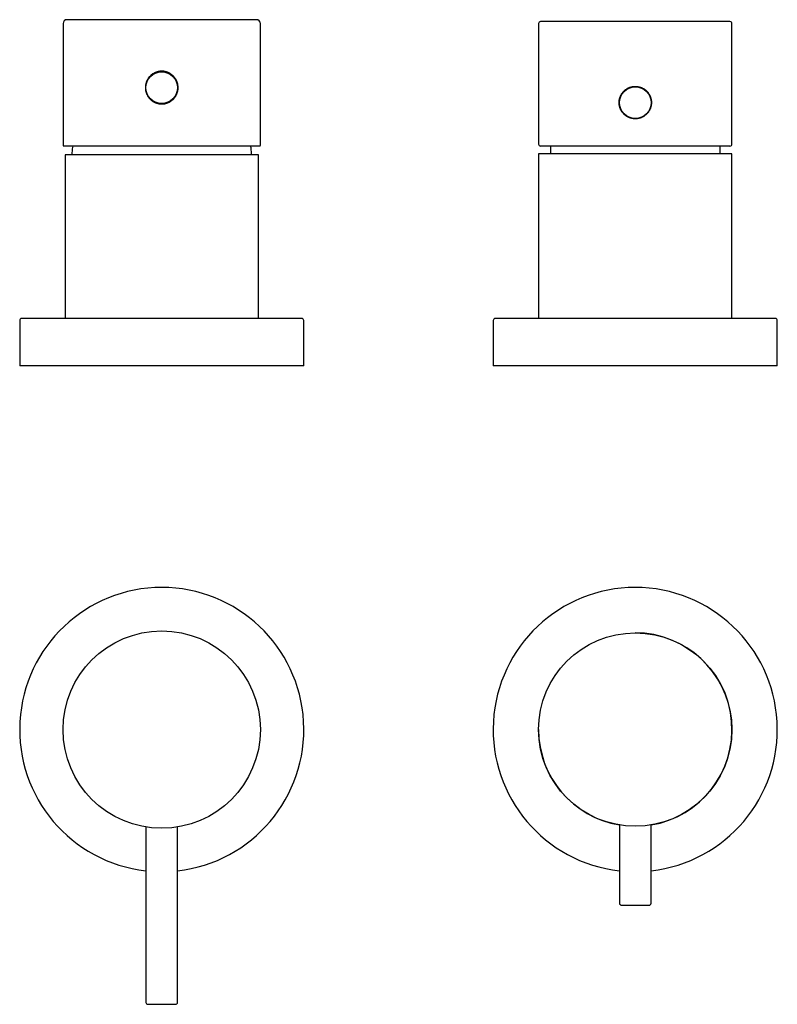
# Model space of a CAD drawing. Header units: millimetres. Extents: x 7 to 1076, y 12 to 702.
# Tile 4 of 23: x 303 to 495, y 341 to 591. Entities that reach past the tile are written whole.
import ezdxf

# ---------------------------------------------------------------- set-up
doc = ezdxf.new("R2010")
doc.units = ezdxf.units.MM

msp = doc.modelspace()

# ---------------------------------------------------------------- linework, layer by layer
at = {"color": 7, "linetype": 'Continuous', "lineweight": 30}
for p, q in [((314, 589.7), (314, 559)), ((339, 590.7), (315, 590.7)), ((363, 590.7), (339, 590.7)), ((364, 559), (364, 589.7)), ((434.5, 589.7), (434.5, 559.2)), ((483, 590.2), (435, 590.2)), ((483.5, 559.2), (483.5, 589.7)), ((314, 558.98), (314, 559)), ((364, 559), (364, 558.98)), ((363.78, 558.7), (314.22, 558.7)), ((314.5, 556.5), (314.5, 515)), ((339, 556.5), (314.5, 556.5)), ((363.5, 556.5), (339, 556.5)), ((363.5, 515), (363.5, 556.5)), ((434.5, 556.7), (434.5, 515)), ((459, 556.7), (434.5, 556.7)), ((483, 558.7), (435, 558.7)), ((437.5, 558.7), (437.5, 556.7)), ((483.5, 556.7), (459, 556.7)), ((480.5, 556.7), (480.5, 558.7)), ((483.5, 515), (483.5, 556.7)), ((303, 514.5), (303, 503)), ((339, 515), (303.5, 515)), ((374.5, 515), (339, 515)), ((375, 503), (375, 514.5)), ((423, 514.5), (423, 503)), ((459, 515), (423.5, 515)), ((494.5, 515), (459, 515)), ((495, 503), (495, 514.5)), ((339, 503), (303, 503)), ((375, 503), (339, 503)), ((459, 503), (423, 503)), ((495, 503), (459, 503)), ((455, 386.69), (455, 366.86)), ((463, 366.86), (463, 386.69)), ((335, 386.19), (335, 341.76)), ((343, 341.76), (343, 386.19)), ((455.5, 366.36), (462.5, 366.36)), ((335.5, 341.26), (342.5, 341.26))]:
    msp.add_line(p, q, dxfattribs=at)
for centre, radius in [((339, 573.5), 4), ((459, 569.7), 4), ((339, 410.86), 25), ((459, 410.86), 24.5)]:
    msp.add_circle(centre, radius, dxfattribs=at)
for centre, radius, start, end in [((315, 589.7), 1, 90, 180), ((363, 589.7), 1, 0, 90), ((435, 589.7), 0.5, 90, 180), ((483, 589.7), 0.5, 0, 90), ((435, 559.2), 0.5, 180, 270), ((483, 559.2), 0.5, 270, 0), ((316.43, 556.7), 0.2, 176.9566, 270), ((361.57, 556.7), 0.2, 270, 3.0434), ((303.5, 514.5), 0.5, 90, 180), ((374.5, 514.5), 0.5, 0, 90), ((423.5, 514.5), 0.5, 90, 180), ((494.5, 514.5), 0.5, 0, 90), ((339, 410.86), 36, 276.3794, 263.6206), ((459, 410.86), 36, 276.3794, 263.6206), ((459, 410.86), 24.5, 279.3965, 90), ((459, 410.86), 24.5, 180, 260.6035), ((455.5, 366.86), 0.5, 180, 270), ((462.5, 366.86), 0.5, 270, 0), ((335.5, 341.76), 0.5, 180, 270), ((342.5, 341.76), 0.5, 270, 0)]:
    msp.add_arc(centre, radius, start, end, dxfattribs=at)
for points, knots in [([(337.01, 569.86), (336.93, 569.9), (336.77, 570), (336.54, 570.16), (336.32, 570.33), (336.11, 570.52), (335.91, 570.72), (335.73, 570.94), (335.57, 571.16), (335.42, 571.4), (335.28, 571.65), (335.17, 571.9), (335.07, 572.17), (334.99, 572.43), (334.92, 572.71), (334.88, 572.99), (334.85, 573.26), (334.85, 573.54), (334.86, 573.82), (334.89, 574.1), (334.94, 574.37), (335.01, 574.64), (335.09, 574.9), (335.19, 575.16), (335.31, 575.41), (335.45, 575.65), (335.6, 575.88), (335.76, 576.1), (335.95, 576.31), (336.14, 576.51), (336.35, 576.7), (336.57, 576.87), (336.8, 577.02), (337.05, 577.16), (337.3, 577.29), (337.56, 577.39), (337.83, 577.48), (338.1, 577.55), (338.38, 577.6), (338.65, 577.64), (338.93, 577.65), (339.21, 577.65), (339.49, 577.62), (339.76, 577.58), (340.03, 577.52), (340.3, 577.44), (340.55, 577.35), (340.78, 577.25), (341, 577.14), (341.23, 577), (341.46, 576.84), (341.68, 576.67), (341.89, 576.48), (342.09, 576.28), (342.27, 576.06), (342.43, 575.83), (342.58, 575.6), (342.72, 575.35), (342.83, 575.09), (342.93, 574.83), (343.01, 574.56), (343.08, 574.29), (343.12, 574.01), (343.15, 573.73), (343.15, 573.45), (343.14, 573.18), (343.11, 572.9), (343.06, 572.63), (342.99, 572.36), (342.91, 572.1), (342.81, 571.84), (342.69, 571.59), (342.55, 571.35), (342.4, 571.12), (342.24, 570.89), (342.05, 570.68), (341.86, 570.48), (341.65, 570.3), (341.43, 570.13), (341.2, 569.97), (340.95, 569.83), (340.7, 569.71), (340.44, 569.6), (340.17, 569.51), (339.9, 569.44), (339.62, 569.39), (339.35, 569.36), (339.07, 569.35), (338.79, 569.35), (338.51, 569.37), (338.24, 569.42), (337.97, 569.48), (337.7, 569.55), (337.45, 569.64), (337.22, 569.75), (337.08, 569.82), (337.01, 569.86)], [0, 0, 0, 0, 0.0107556, 0.0215479, 0.0323529, 0.0431455, 0.0539014, 0.0646573, 0.0754503, 0.0862555, 0.0970479, 0.1078034, 0.1185346, 0.1293034, 0.1400848, 0.150853, 0.1615837, 0.1721808, 0.1828143, 0.1934602, 0.204094, 0.2146913, 0.2252531, 0.2358501, 0.2464593, 0.2570569, 0.2676192, 0.2782976, 0.2890119, 0.2997384, 0.3104527, 0.3211311, 0.3318977, 0.3427016, 0.3535179, 0.3643212, 0.3750872, 0.3857768, 0.3965038, 0.4072433, 0.41797, 0.4286593, 0.439229, 0.4498345, 0.4604525, 0.4710585, 0.4816286, 0.4908143, 0.5, 0.5107556, 0.5215479, 0.5323529, 0.5431455, 0.5539014, 0.5646573, 0.5754503, 0.5862555, 0.5970479, 0.6078034, 0.6185346, 0.6293034, 0.6400848, 0.650853, 0.6615837, 0.6721808, 0.6828143, 0.6934602, 0.704094, 0.7146913, 0.7252531, 0.7358501, 0.7464593, 0.7570569, 0.7676192, 0.7782976, 0.7890119, 0.7997384, 0.8104527, 0.8211311, 0.8318977, 0.8427016, 0.8535179, 0.8643212, 0.8750872, 0.8857768, 0.8965038, 0.9072433, 0.91797, 0.9286593, 0.939229, 0.9498345, 0.9604525, 0.9710585, 0.9816286, 0.9908143, 1, 1, 1, 1]), ([(459, 565.6), (459.08, 565.6), (459.23, 565.6), (459.45, 565.62), (459.68, 565.65), (459.9, 565.7), (460.13, 565.75), (460.35, 565.82), (460.56, 565.9), (460.76, 566), (460.97, 566.1), (461.16, 566.21), (461.36, 566.34), (461.54, 566.48), (461.72, 566.63), (461.88, 566.78), (462.04, 566.95), (462.19, 567.12), (462.33, 567.31), (462.46, 567.5), (462.58, 567.7), (462.69, 567.9), (462.78, 568.11), (462.87, 568.32), (462.94, 568.55), (463, 568.77), (463.04, 569), (463.07, 569.22), (463.09, 569.45), (463.1, 569.68), (463.1, 569.91), (463.08, 570.14), (463.05, 570.37), (463, 570.59), (462.95, 570.81), (462.88, 571.03), (462.8, 571.24), (462.71, 571.45), (462.61, 571.65), (462.49, 571.85), (462.37, 572.04), (462.23, 572.22), (462.09, 572.4), (461.94, 572.56), (461.79, 572.71), (461.64, 572.84), (461.48, 572.97), (461.31, 573.09), (461.14, 573.2), (460.96, 573.3), (460.77, 573.4), (460.56, 573.49), (460.35, 573.57), (460.13, 573.64), (459.9, 573.7), (459.68, 573.74), (459.45, 573.78), (459.23, 573.79), (459, 573.8), (458.77, 573.79), (458.55, 573.78), (458.32, 573.75), (458.1, 573.7), (457.87, 573.64), (457.65, 573.57), (457.44, 573.49), (457.24, 573.4), (457.03, 573.3), (456.84, 573.18), (456.64, 573.06), (456.46, 572.92), (456.28, 572.77), (456.12, 572.62), (455.96, 572.45), (455.81, 572.28), (455.67, 572.09), (455.54, 571.9), (455.42, 571.7), (455.31, 571.5), (455.22, 571.29), (455.13, 571.07), (455.06, 570.85), (455, 570.63), (454.96, 570.4), (454.93, 570.18), (454.91, 569.95), (454.9, 569.72), (454.9, 569.48), (454.92, 569.25), (454.95, 569.03), (455, 568.81), (455.05, 568.59), (455.12, 568.37), (455.2, 568.16), (455.29, 567.95), (455.39, 567.74), (455.51, 567.55), (455.63, 567.36), (455.77, 567.17), (455.91, 567), (456.06, 566.83), (456.21, 566.69), (456.36, 566.56), (456.52, 566.43), (456.69, 566.31), (456.86, 566.2), (457.04, 566.1), (457.23, 566), (457.44, 565.91), (457.65, 565.82), (457.87, 565.76), (458.1, 565.7), (458.32, 565.65), (458.55, 565.62), (458.77, 565.6), (458.92, 565.6), (459, 565.6)], [0, 0, 0, 0, 0.0087342, 0.0174753, 0.0262095, 0.0351995, 0.0441969, 0.053187, 0.0619205, 0.0706606, 0.0793942, 0.0883772, 0.0973673, 0.1063504, 0.1151586, 0.1239735, 0.1327817, 0.1418425, 0.1509105, 0.1599713, 0.1688305, 0.1776965, 0.1865557, 0.1956769, 0.2048057, 0.2139268, 0.2227028, 0.2314856, 0.2402616, 0.2492979, 0.2583418, 0.2673781, 0.2760662, 0.284761, 0.2934492, 0.3023874, 0.3113327, 0.320271, 0.3290035, 0.3377427, 0.3464752, 0.3554552, 0.3644423, 0.3734223, 0.3811795, 0.3889412, 0.3966984, 0.4046265, 0.4125595, 0.4204875, 0.4292203, 0.4379598, 0.4466925, 0.4556773, 0.4646693, 0.473654, 0.4824337, 0.4912203, 0.5, 0.5087342, 0.5174753, 0.5262095, 0.5351995, 0.5441969, 0.553187, 0.5619205, 0.5706606, 0.5793942, 0.5883772, 0.5973673, 0.6063504, 0.6151586, 0.6239735, 0.6327817, 0.6418425, 0.6509105, 0.6599713, 0.6688305, 0.6776965, 0.6865557, 0.6956769, 0.7048057, 0.7139268, 0.7227028, 0.7314856, 0.7402616, 0.7492979, 0.7583418, 0.7673781, 0.7760662, 0.784761, 0.7934492, 0.8023874, 0.8113327, 0.820271, 0.8290035, 0.8377427, 0.8464752, 0.8554552, 0.8644423, 0.8734223, 0.8811795, 0.8889412, 0.8966984, 0.9046265, 0.9125595, 0.9204875, 0.9292203, 0.9379598, 0.9466925, 0.9556773, 0.9646693, 0.973654, 0.9824337, 0.9912203, 1, 1, 1, 1]), ([(314, 558.98), (314, 558.97), (314, 558.95), (314, 558.92), (314.01, 558.9), (314.01, 558.88), (314.01, 558.87), (314.02, 558.85), (314.02, 558.84), (314.02, 558.83), (314.03, 558.83), (314.03, 558.82), (314.04, 558.8), (314.05, 558.78), (314.06, 558.77), (314.08, 558.75), (314.1, 558.74), (314.12, 558.72), (314.13, 558.72), (314.13, 558.72)], [0, 0, 0, 0, 0.1378285, 0.2625973, 0.3742556, 0.4727576, 0.5580635, 0.6301404, 0.6889663, 0.7345374, 0.7668942, 0.7900077, 0.843453, 0.8644105, 0.88708, 0.9170182, 0.9494434, 0.9906115, 1, 1, 1, 1]), ([(363.79, 558.7), (363.8, 558.7), (363.82, 558.7), (363.85, 558.71), (363.88, 558.72), (363.91, 558.74), (363.93, 558.76), (363.95, 558.78), (363.96, 558.8), (363.97, 558.81), (363.98, 558.83), (363.98, 558.85), (363.99, 558.87), (363.99, 558.9), (364, 558.94), (364, 558.96), (364, 558.98)], [0, 0, 0, 0, 0.0373463, 0.0707922, 0.1259517, 0.1657686, 0.1967275, 0.2575522, 0.289015, 0.3270973, 0.3936406, 0.4784368, 0.5815358, 0.702895, 0.8424232, 1, 1, 1, 1]), ([(316.43, 558.7), (316.43, 558.69), (316.39, 558.47), (316.34, 558.02), (316.27, 557.37), (316.25, 556.93), (316.23, 556.71)], [0, 0, 0, 0, 0.01133, 0.340891, 0.670449, 1, 1, 1, 1]), ([(361.77, 556.71), (361.76, 556.91), (361.73, 557.32), (361.67, 557.93), (361.62, 558.39), (361.58, 558.64), (361.57, 558.7)], [0, 0, 0, 0, 0.305009, 0.610025, 0.915044, 1, 1, 1, 1])]:
    msp.add_open_spline(points, degree=3, knots=knots, dxfattribs=at)

doc.saveas('drawing.dxf')
